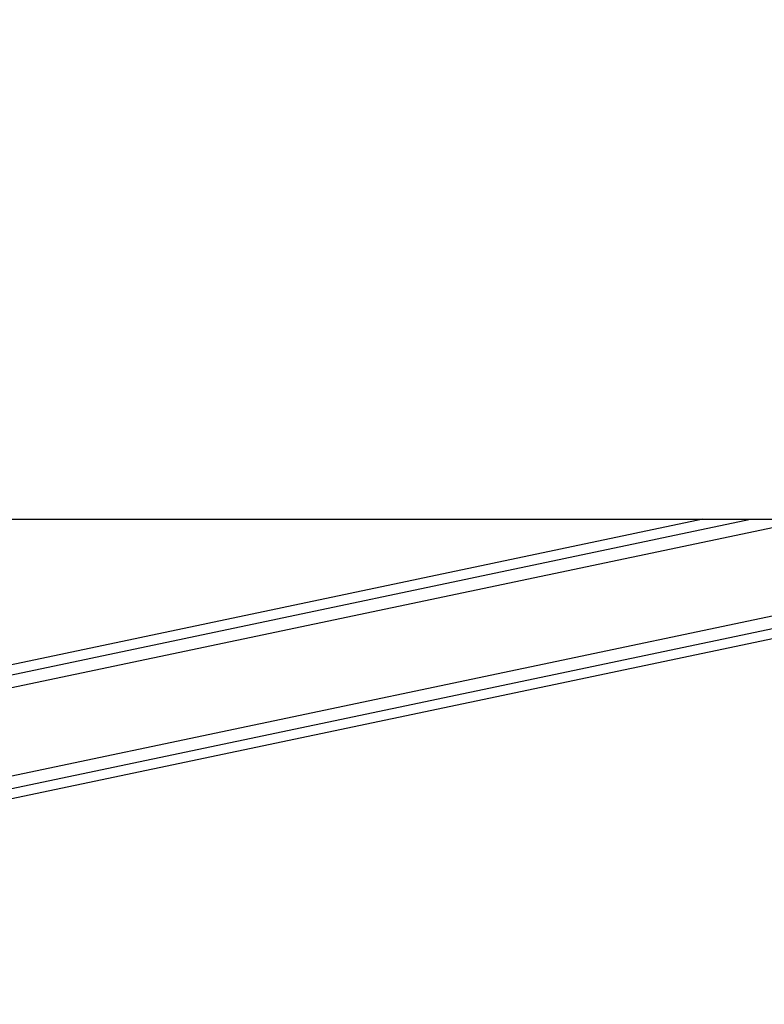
# Model space of a CAD drawing. Header units: millimetres. Extents: x 2575 to 18042, y 835 to 16320.
# Tile 21 of 64: x 6771 to 7066, y 5708 to 6099. Entities that reach past the tile are written whole.
import ezdxf

# ---------------------------------------------------------------- set-up
doc = ezdxf.new("R2010")
doc.units = ezdxf.units.MM
doc.header["$LTSCALE"] = 2
doc.layers.add('COMPONENT_GEOMETRY', color=7, linetype='Continuous')
doc.styles.add('SLDTEXTSTYLE0', font='TXT', dxfattribs={"width": 0.75})
doc.dimstyles.new('SLDDIMSTYLE1', dxfattribs={"dimtxt": 100, "dimasz": 6.604, "dimexe": 0, "dimexo": 0.0625, "dimgap": 25, "dimtad": 0, "dimtih": 1, "dimtoh": 1, "dimdec": 0, "dimrnd": 1e-09, "dimzin": 12, "dimdsep": 46, "dimtxsty": 'SLDTEXTSTYLE0', "dimsah": 1, "dimcen": 0.09, "dimadec": 0, "dimazin": 3, "dimtfac": 1, "dimtdec": 0, "dimtofl": 0, "dimtmove": 0, "dimatfit": 3, "dimfxl": 1, "dimfrac": 2, "dimtolj": 1, "dimtzin": 12, "dimarcsym": 0})

# ---------------------------------------------------------------- blocks, each defined once
blk = doc.blocks.new('_D_5')
at = {"layer": 'COMPONENT_GEOMETRY', "color": 7}
for p, q in [((8881.73, 5900.55), (9410.21, 5900.55)), ((9403.86, 5900.55), (9403.86, 3819.64)), ((9203.79, 3799.33), (9173.32, 3799.33)), ((9173.32, 3799.33), (9173.32, 3640.58)), ((9603.93, 3799.33), (9634.4, 3799.33)), ((9634.4, 3799.33), (9634.4, 3640.58)), ((9173.32, 3640.58), (9203.79, 3640.58)), ((9634.4, 3640.58), (9603.93, 3640.58)), ((9403.86, 1410.05), (9403.86, 3490.96)), ((3885.31, 1410.05), (9410.21, 1410.05))]:
    blk.add_line(p, q, dxfattribs=at)
for points in [[(9403.86, 5900.55), (9402.84, 5893.95), (9404.88, 5893.95)], [(9403.86, 1410.05), (9404.88, 1416.65), (9402.84, 1416.65)]]:
    blk.add_solid(points, dxfattribs=at)
at = {"layer": 'COMPONENT_GEOMETRY', "color": 7, "char_height": 100, "attachment_point": 1, "style": 'SLDTEXTSTYLE0'}
for s, insert in [('7\'4.40"', (9203.79, 3769.48)), ('2245', (9256.08, 3619.87))]:
    blk.add_mtext(s, dxfattribs=dict(at, insert=insert))

msp = doc.modelspace()

# ---------------------------------------------------------------- linework, layer by layer
at = {"color": 7, "linetype": 'Continuous', "lineweight": 25}
for p, q in [((6310.54, 5900.55), (8850.45, 5900.55)), ((6465.25, 5725.99), (7294.48, 5900.55)), ((7042.05, 5900.55), (6564.91, 5800.11))]:
    msp.add_line(p, q, dxfattribs=at)
at = {"color": 8, "linetype": 'Continuous', "lineweight": 25}
for p, q in [((6463.44, 5734.61), (7251.74, 5900.55)), ((6464.45, 5729.79), (7275.62, 5900.55)), ((6534.27, 5784.62), (7084.99, 5900.55)), ((6551.34, 5793.25), (7061.07, 5900.55))]:
    msp.add_line(p, q, dxfattribs=at)
at = {"color": 7, "linetype": 'Continuous', "lineweight": 25}
msp.add_open_spline([(8850.45, 5900.55), (8643.88, 6013.42), (8249.9, 6228.69), (7717.83, 6519.71), (7323.43, 6735.83), (7047.57, 6887.52), (6896.29, 6971.04), (6814.13, 7016.7), (6800.57, 7024.23)], degree=3, knots=[0, 0, 0, 0, 0.301873, 0.575751, 0.777886, 0.878953, 0.980021, 1, 1, 1, 1], dxfattribs=at)

# ---------------------------------------------------------------- dimensions: what is measured, and where the dimension line sits
at = {"layer": 'COMPONENT_GEOMETRY', "color": 7}
dim = msp.add_linear_dim(base=(9403.8607, 1410.0453), p1=(8879.1875, 5900.5549), p2=(3882.7705, 1410.0453), angle=90, dimstyle='SLDDIMSTYLE1', dxfattribs=at)
dim.commit()
dim.dimension.update_dxf_attribs({"geometry": '_D_5', "text_midpoint": (9403.8607, 3655.3001), "dimtype": 160})

doc.saveas('drawing.dxf')
